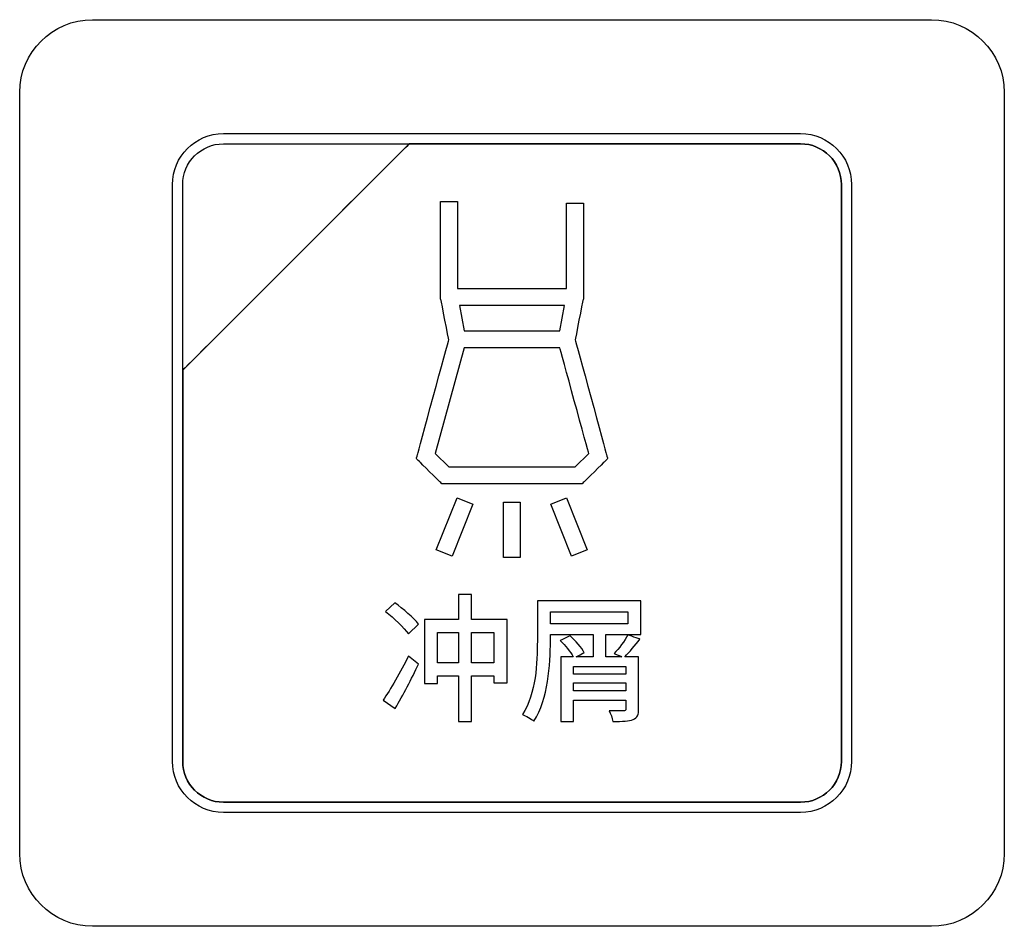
# Model space of a CAD drawing. Header units: millimetres. Extents: x 7205 to 9529, y -660 to 140.
# Tile 55 of 193: x 7528 to 7549, y -453 to -434. Entities that reach past the tile are written whole.
import ezdxf

# ---------------------------------------------------------------- set-up
doc = ezdxf.new("R2010")
doc.units = ezdxf.units.MM
doc.header["$LTSCALE"] = 3

msp = doc.modelspace()

# ---------------------------------------------------------------- linework, layer by layer
at = {"linetype": 'Continuous', "lineweight": 30}
for points, knots in [([(7528.471, -451.007), (7528.471, -451.007), (7528.471, -451.007), (7528.471, -435.307), (7528.471, -435.307), (7528.471, -435.307), (7528.471, -434.482), (7529.146, -433.807), (7529.971, -433.807)], [0.6666667, 0.6666667, 0.6666667, 0.6666667, 0.6666667, 0.7777778, 0.7777778, 0.7777778, 0.7777778, 1, 1, 1, 1]), ([(7528.471, -451.007), (7528.471, -451.007), (7528.471, -451.007), (7528.471, -435.307), (7528.471, -435.307), (7528.471, -435.307), (7528.471, -434.482), (7529.146, -433.807), (7529.971, -433.807)], [0.6666667, 0.6666667, 0.6666667, 0.6666667, 0.6666667, 0.7777778, 0.7777778, 0.7777778, 0.7777778, 1, 1, 1, 1]), ([(7547.271, -433.807), (7547.271, -433.807), (7548.096, -433.807), (7548.771, -434.482), (7548.771, -435.307)], [0.1111111, 0.1111111, 0.1111111, 0.1111111, 0.1111111, 0.2222222, 0.2222222, 0.2222222, 0.2222222]), ([(7547.271, -433.807), (7547.271, -433.807), (7548.096, -433.807), (7548.771, -434.482), (7548.771, -435.307)], [0.1111111, 0.1111111, 0.1111111, 0.1111111, 0.1111111, 0.2222222, 0.2222222, 0.2222222, 0.2222222]), ([(7548.771, -435.307), (7548.771, -435.307), (7548.771, -435.307), (7548.771, -451.007), (7548.771, -451.007)], [0.2222222, 0.2222222, 0.2222222, 0.2222222, 0.2222222, 0.3333333, 0.3333333, 0.3333333, 0.3333333]), ([(7548.771, -435.307), (7548.771, -435.307), (7548.771, -435.307), (7548.771, -451.007), (7548.771, -451.007)], [0.2222222, 0.2222222, 0.2222222, 0.2222222, 0.2222222, 0.3333333, 0.3333333, 0.3333333, 0.3333333]), ([(7531.621, -437.207), (7531.621, -437.207), (7531.621, -436.63), (7532.093, -436.157), (7532.671, -436.157)], [0.7777778, 0.7777778, 0.7777778, 0.7777778, 0.7777778, 1, 1, 1, 1]), ([(7544.571, -436.157), (7544.571, -436.157), (7545.148, -436.157), (7545.621, -436.63), (7545.621, -437.207)], [0.1111111, 0.1111111, 0.1111111, 0.1111111, 0.1111111, 0.2222222, 0.2222222, 0.2222222, 0.2222222]), ([(7536.502, -436.367), (7536.502, -436.367), (7536.502, -436.367), (7531.831, -441.037), (7531.831, -441.037)], [0.36363636, 0.36363636, 0.36363636, 0.36363636, 0.36363637, 0.45454545, 0.45454545, 0.45454545, 0.45454545]), ([(7531.831, -441.037), (7531.831, -441.037), (7531.831, -441.037), (7536.502, -436.367), (7536.502, -436.367)], [0.8181818, 0.8181818, 0.8181818, 0.8181818, 0.8181818, 1, 1, 1, 1]), ([(7536.502, -436.367), (7536.502, -436.367), (7536.502, -436.367), (7531.831, -441.037), (7531.831, -441.037)], [0.2, 0.2, 0.2, 0.2, 0.2, 0.4, 0.4, 0.4, 0.4]), ([(7531.831, -437.207), (7531.831, -437.207), (7531.831, -436.745), (7532.209, -436.367), (7532.671, -436.367)], [0.6, 0.6, 0.6, 0.6, 0.6, 1, 1, 1, 1]), ([(7536.514, -436.367), (7536.514, -436.367), (7536.514, -436.367), (7536.502, -436.367), (7536.502, -436.367)], [0.27272727, 0.27272727, 0.27272727, 0.27272727, 0.27272728, 0.36363636, 0.36363636, 0.36363636, 0.36363636]), ([(7544.571, -436.367), (7544.571, -436.367), (7544.571, -436.367), (7536.514, -436.367), (7536.514, -436.367)], [0.18181818, 0.18181818, 0.18181818, 0.18181818, 0.18181819, 0.27272727, 0.27272727, 0.27272727, 0.27272727]), ([(7536.514, -436.367), (7536.514, -436.367), (7536.514, -436.367), (7544.571, -436.367), (7544.571, -436.367)], [0.09090909, 0.09090909, 0.09090909, 0.09090909, 0.0909091, 0.18181818, 0.18181818, 0.18181818, 0.18181818]), ([(7545.411, -437.207), (7545.411, -437.207), (7545.411, -436.745), (7545.033, -436.367), (7544.571, -436.367)], [0.09090909, 0.09090909, 0.09090909, 0.09090909, 0.0909091, 0.18181818, 0.18181818, 0.18181818, 0.18181818]), ([(7544.571, -436.367), (7544.571, -436.367), (7545.033, -436.367), (7545.411, -436.745), (7545.411, -437.207)], [0.18181818, 0.18181818, 0.18181818, 0.18181818, 0.18181819, 0.27272727, 0.27272727, 0.27272727, 0.27272727]), ([(7531.621, -449.107), (7531.621, -449.107), (7531.621, -449.107), (7531.621, -437.207), (7531.621, -437.207)], [0.6666667, 0.6666667, 0.6666667, 0.6666667, 0.6666667, 0.7777778, 0.7777778, 0.7777778, 0.7777778]), ([(7531.831, -441.037), (7531.831, -441.037), (7531.831, -441.037), (7531.831, -437.207), (7531.831, -437.207)], [0.4, 0.4, 0.4, 0.4, 0.4, 0.6, 0.6, 0.6, 0.6]), ([(7545.411, -437.207), (7545.411, -437.207), (7545.411, -437.207), (7545.411, -449.107), (7545.411, -449.107)], [0.27272727, 0.27272727, 0.27272727, 0.27272727, 0.27272728, 0.36363636, 0.36363636, 0.36363636, 0.36363636]), ([(7545.621, -437.207), (7545.621, -437.207), (7545.621, -437.207), (7545.621, -449.107), (7545.621, -449.107)], [0.2222222, 0.2222222, 0.2222222, 0.2222222, 0.2222222, 0.3333333, 0.3333333, 0.3333333, 0.3333333]), ([(7537.145, -439.525), (7537.145, -439.525), (7537.145, -439.525), (7537.145, -437.56), (7537.145, -437.56)], [0.88461538, 0.88461538, 0.88461538, 0.88461538, 0.88461539, 0.92307692, 0.92307692, 0.92307692, 0.92307692]), ([(7537.145, -437.56), (7537.145, -437.56), (7537.145, -437.56), (7537.495, -437.56), (7537.495, -437.56)], [0.92307692, 0.92307692, 0.92307692, 0.92307692, 0.92307693, 1, 1, 1, 1]), ([(7539.746, -439.35), (7539.746, -439.35), (7539.746, -439.35), (7539.746, -437.59), (7539.746, -437.59)], [0.07692308, 0.07692308, 0.07692308, 0.07692308, 0.07692309, 0.11538462, 0.11538462, 0.11538462, 0.11538462]), ([(7539.746, -437.59), (7539.746, -437.59), (7539.746, -437.59), (7540.096, -437.59), (7540.096, -437.59)], [0.11538462, 0.11538462, 0.11538462, 0.11538462, 0.11538463, 0.15384615, 0.15384615, 0.15384615, 0.15384615]), ([(7540.096, -437.59), (7540.096, -437.59), (7540.096, -437.59), (7540.096, -439.525), (7540.096, -439.525)], [0.15384615, 0.15384615, 0.15384615, 0.15384615, 0.15384616, 0.19230769, 0.19230769, 0.19230769, 0.19230769]), ([(7537.495, -439.35), (7537.495, -439.35), (7537.495, -439.35), (7539.746, -439.35), (7539.746, -439.35)], [0.03846154, 0.03846154, 0.03846154, 0.03846154, 0.03846155, 0.07692308, 0.07692308, 0.07692308, 0.07692308]), ([(7537.162, -439.601), (7537.162, -439.601), (7537.151, -439.578), (7537.145, -439.553), (7537.145, -439.525)], [0.84615385, 0.84615385, 0.84615385, 0.84615385, 0.84615386, 0.88461538, 0.88461538, 0.88461538, 0.88461538]), ([(7537.316, -440.413), (7537.316, -440.413), (7537.316, -440.413), (7537.162, -439.601), (7537.162, -439.601)], [0.80769231, 0.80769231, 0.80769231, 0.80769231, 0.80769232, 0.84615385, 0.84615385, 0.84615385, 0.84615385]), ([(7540.079, -439.602), (7540.079, -439.602), (7540.079, -439.602), (7539.925, -440.413), (7539.925, -440.413)], [0.23076923, 0.23076923, 0.23076923, 0.23076923, 0.23076924, 0.26923077, 0.26923077, 0.26923077, 0.26923077]), ([(7540.096, -439.525), (7540.096, -439.525), (7540.096, -439.553), (7540.09, -439.579), (7540.079, -439.602)], [0.19230769, 0.19230769, 0.19230769, 0.19230769, 0.1923077, 0.23076923, 0.23076923, 0.23076923, 0.23076923]), ([(7537.536, -439.7), (7537.536, -439.7), (7537.536, -439.7), (7537.636, -440.227), (7537.636, -440.227)], [0.1666667, 0.1666667, 0.1666667, 0.1666667, 0.1666667, 0.3333333, 0.3333333, 0.3333333, 0.3333333]), ([(7539.605, -440.227), (7539.605, -440.227), (7539.605, -440.227), (7539.705, -439.7), (7539.705, -439.7)], [0.6666667, 0.6666667, 0.6666667, 0.6666667, 0.6666667, 1, 1, 1, 1]), ([(7537.636, -440.227), (7537.636, -440.227), (7537.636, -440.227), (7538.621, -440.227), (7538.621, -440.227)], [0.3333333, 0.3333333, 0.3333333, 0.3333333, 0.3333333, 0.5, 0.5, 0.5, 0.5]), ([(7538.621, -440.227), (7538.621, -440.227), (7538.621, -440.227), (7539.605, -440.227), (7539.605, -440.227)], [0.5, 0.5, 0.5, 0.5, 0.5, 0.6666667, 0.6666667, 0.6666667, 0.6666667]), ([(7536.676, -442.762), (7536.676, -442.762), (7536.676, -442.762), (7537.316, -440.413), (7537.316, -440.413)], [0.76923077, 0.76923077, 0.76923077, 0.76923077, 0.76923078, 0.80769231, 0.80769231, 0.80769231, 0.80769231]), ([(7539.925, -440.413), (7539.925, -440.413), (7539.925, -440.413), (7540.565, -442.762), (7540.565, -442.762)], [0.26923077, 0.26923077, 0.26923077, 0.26923077, 0.26923078, 0.30769231, 0.30769231, 0.30769231, 0.30769231]), ([(7537.632, -440.577), (7537.632, -440.577), (7537.632, -440.577), (7537.039, -442.755), (7537.039, -442.755)], [0.7777778, 0.7777778, 0.7777778, 0.7777778, 0.7777778, 1, 1, 1, 1]), ([(7538.621, -440.577), (7538.621, -440.577), (7538.621, -440.577), (7537.632, -440.577), (7537.632, -440.577)], [0.6666667, 0.6666667, 0.6666667, 0.6666667, 0.6666667, 0.7777778, 0.7777778, 0.7777778, 0.7777778]), ([(7539.609, -440.577), (7539.609, -440.577), (7539.609, -440.577), (7538.621, -440.577), (7538.621, -440.577)], [0.5555556, 0.5555556, 0.5555556, 0.5555556, 0.5555556, 0.6666667, 0.6666667, 0.6666667, 0.6666667]), ([(7540.202, -442.755), (7540.202, -442.755), (7540.202, -442.755), (7539.609, -440.577), (7539.609, -440.577)], [0.4444444, 0.4444444, 0.4444444, 0.4444444, 0.4444445, 0.5555556, 0.5555556, 0.5555556, 0.5555556]), ([(7531.831, -441.037), (7531.831, -441.037), (7531.831, -441.037), (7531.831, -441.127), (7531.831, -441.127)], [0.45454545, 0.45454545, 0.45454545, 0.45454545, 0.45454546, 0.54545455, 0.54545455, 0.54545455, 0.54545455]), ([(7531.831, -441.127), (7531.831, -441.127), (7531.831, -441.127), (7531.831, -441.037), (7531.831, -441.037)], [0.72727273, 0.72727273, 0.72727273, 0.72727273, 0.72727274, 0.81818182, 0.81818182, 0.81818182, 0.81818182]), ([(7531.831, -441.127), (7531.831, -441.127), (7531.831, -441.127), (7531.831, -449.107), (7531.831, -449.107)], [0.54545455, 0.54545455, 0.54545455, 0.54545455, 0.54545456, 0.63636364, 0.63636364, 0.63636364, 0.63636364]), ([(7531.831, -449.107), (7531.831, -449.107), (7531.831, -449.107), (7531.831, -441.127), (7531.831, -441.127)], [0.63636364, 0.63636364, 0.63636364, 0.63636364, 0.63636365, 0.72727273, 0.72727273, 0.72727273, 0.72727273]), ([(7536.649, -442.861), (7536.649, -442.861), (7536.649, -442.861), (7536.676, -442.762), (7536.676, -442.762)], [0.73076923, 0.73076923, 0.73076923, 0.73076923, 0.73076924, 0.76923077, 0.76923077, 0.76923077, 0.76923077]), ([(7536.722, -442.933), (7536.722, -442.933), (7536.722, -442.933), (7536.649, -442.861), (7536.649, -442.861)], [0.69230769, 0.69230769, 0.69230769, 0.69230769, 0.6923077, 0.73076923, 0.73076923, 0.73076923, 0.73076923]), ([(7537.124, -443.329), (7537.124, -443.329), (7537.124, -443.329), (7536.722, -442.933), (7536.722, -442.933)], [0.65384615, 0.65384615, 0.65384615, 0.65384615, 0.65384616, 0.69230769, 0.69230769, 0.69230769, 0.69230769]), ([(7539.923, -443.03), (7539.923, -443.03), (7539.923, -443.03), (7540.202, -442.755), (7540.202, -442.755)], [0.3333333, 0.3333333, 0.3333333, 0.3333333, 0.3333333, 0.4444444, 0.4444444, 0.4444444, 0.4444444]), ([(7540.52, -442.933), (7540.52, -442.933), (7540.52, -442.933), (7540.117, -443.329), (7540.117, -443.329)], [0.38461538, 0.38461538, 0.38461538, 0.38461538, 0.38461539, 0.42307692, 0.42307692, 0.42307692, 0.42307692]), ([(7540.592, -442.861), (7540.592, -442.861), (7540.592, -442.861), (7540.52, -442.933), (7540.52, -442.933)], [0.34615385, 0.34615385, 0.34615385, 0.34615385, 0.34615386, 0.38461538, 0.38461538, 0.38461538, 0.38461538]), ([(7540.565, -442.762), (7540.565, -442.762), (7540.565, -442.762), (7540.592, -442.861), (7540.592, -442.861)], [0.30769231, 0.30769231, 0.30769231, 0.30769231, 0.30769232, 0.34615385, 0.34615385, 0.34615385, 0.34615385]), ([(7537.318, -443.03), (7537.318, -443.03), (7537.318, -443.03), (7538.621, -443.03), (7538.621, -443.03)], [0.1111111, 0.1111111, 0.1111111, 0.1111111, 0.1111111, 0.2222222, 0.2222222, 0.2222222, 0.2222222]), ([(7538.621, -443.03), (7538.621, -443.03), (7538.621, -443.03), (7539.923, -443.03), (7539.923, -443.03)], [0.2222222, 0.2222222, 0.2222222, 0.2222222, 0.2222222, 0.3333333, 0.3333333, 0.3333333, 0.3333333]), ([(7537.176, -443.38), (7537.176, -443.38), (7537.176, -443.38), (7537.124, -443.329), (7537.124, -443.329)], [0.61538462, 0.61538462, 0.61538462, 0.61538462, 0.61538463, 0.65384615, 0.65384615, 0.65384615, 0.65384615]), ([(7540.117, -443.329), (7540.117, -443.329), (7540.117, -443.329), (7540.065, -443.38), (7540.065, -443.38)], [0.42307692, 0.42307692, 0.42307692, 0.42307692, 0.42307693, 0.46153846, 0.46153846, 0.46153846, 0.46153846]), ([(7537.247, -443.38), (7537.247, -443.38), (7537.247, -443.38), (7537.176, -443.38), (7537.176, -443.38)], [0.57692308, 0.57692308, 0.57692308, 0.57692308, 0.57692309, 0.61538462, 0.61538462, 0.61538462, 0.61538462]), ([(7538.621, -443.38), (7538.621, -443.38), (7538.621, -443.38), (7537.247, -443.38), (7537.247, -443.38)], [0.53846154, 0.53846154, 0.53846154, 0.53846154, 0.53846155, 0.57692308, 0.57692308, 0.57692308, 0.57692308]), ([(7539.994, -443.38), (7539.994, -443.38), (7539.994, -443.38), (7538.621, -443.38), (7538.621, -443.38)], [0.5, 0.5, 0.5, 0.5, 0.50000001, 0.53846154, 0.53846154, 0.53846154, 0.53846154]), ([(7540.065, -443.38), (7540.065, -443.38), (7540.065, -443.38), (7539.994, -443.38), (7539.994, -443.38)], [0.46153846, 0.46153846, 0.46153846, 0.46153846, 0.46153847, 0.5, 0.5, 0.5, 0.5]), ([(7537.06, -444.745), (7537.06, -444.745), (7537.06, -444.745), (7537.491, -443.671), (7537.491, -443.671)], [0.4, 0.4, 0.4, 0.4, 0.4, 0.6, 0.6, 0.6, 0.6]), ([(7537.491, -443.671), (7537.491, -443.671), (7537.491, -443.671), (7537.815, -443.801), (7537.815, -443.801)], [0.6, 0.6, 0.6, 0.6, 0.6, 1, 1, 1, 1]), ([(7539.418, -443.801), (7539.418, -443.801), (7539.418, -443.801), (7539.742, -443.671), (7539.742, -443.671)], [0.6, 0.6, 0.6, 0.6, 0.6, 1, 1, 1, 1]), ([(7538.442, -444.901), (7538.442, -444.901), (7538.442, -444.901), (7538.442, -443.759), (7538.442, -443.759)], [0.4, 0.4, 0.4, 0.4, 0.4, 0.6, 0.6, 0.6, 0.6]), ([(7538.442, -443.759), (7538.442, -443.759), (7538.442, -443.759), (7538.792, -443.759), (7538.792, -443.759)], [0.6, 0.6, 0.6, 0.6, 0.6, 1, 1, 1, 1]), ([(7539.849, -444.874), (7539.849, -444.874), (7539.849, -444.874), (7539.418, -443.801), (7539.418, -443.801)], [0.4, 0.4, 0.4, 0.4, 0.4, 0.6, 0.6, 0.6, 0.6]), ([(7537.384, -444.874), (7537.384, -444.874), (7537.384, -444.874), (7537.06, -444.745), (7537.06, -444.745)], [0.2, 0.2, 0.2, 0.2, 0.2, 0.4, 0.4, 0.4, 0.4]), ([(7540.173, -444.745), (7540.173, -444.745), (7540.173, -444.745), (7539.849, -444.874), (7539.849, -444.874)], [0.2, 0.2, 0.2, 0.2, 0.2, 0.4, 0.4, 0.4, 0.4]), ([(7538.792, -444.901), (7538.792, -444.901), (7538.792, -444.901), (7538.442, -444.901), (7538.442, -444.901)], [0.2, 0.2, 0.2, 0.2, 0.2, 0.4, 0.4, 0.4, 0.4]), ([(7537.785, -445.661), (7537.785, -445.661), (7537.785, -445.661), (7537.516, -445.661), (7537.516, -445.661)], [0.8823529, 0.8823529, 0.8823529, 0.8823529, 0.882353, 1, 1, 1, 1]), ([(7537.785, -446.177), (7537.785, -446.177), (7537.785, -446.177), (7537.785, -445.661), (7537.785, -445.661)], [0.82352941, 0.82352941, 0.82352941, 0.82352941, 0.82352942, 0.88235294, 0.88235294, 0.88235294, 0.88235294]), ([(7536.204, -445.833), (7536.204, -445.833), (7536.204, -445.833), (7536.015, -446.017), (7536.015, -446.017)], [0.6, 0.6, 0.6, 0.6, 0.6, 1, 1, 1, 1]), ([(7536.692, -446.273), (7536.692, -446.273), (7536.594, -446.144), (7536.376, -445.96), (7536.204, -445.833)], [0.4, 0.4, 0.4, 0.4, 0.4, 0.6, 0.6, 0.6, 0.6]), ([(7541.277, -445.794), (7541.277, -445.794), (7541.277, -445.794), (7539.143, -445.794), (7539.143, -445.794)], [0.17142857, 0.17142857, 0.17142857, 0.17142857, 0.17142858, 0.2, 0.2, 0.2, 0.2]), ([(7539.143, -445.794), (7539.143, -445.794), (7539.143, -445.794), (7539.143, -446.62), (7539.143, -446.62)], [0.2, 0.2, 0.2, 0.2, 0.20000001, 0.22857143, 0.22857143, 0.22857143, 0.22857143]), ([(7541.277, -446.491), (7541.277, -446.491), (7541.277, -446.491), (7541.277, -445.794), (7541.277, -445.794)], [0.14285714, 0.14285714, 0.14285714, 0.14285714, 0.14285715, 0.17142857, 0.17142857, 0.17142857, 0.17142857]), ([(7537.516, -446.177), (7537.516, -446.177), (7537.516, -446.177), (7536.819, -446.177), (7536.819, -446.177)], [0.05882353, 0.05882353, 0.05882353, 0.05882353, 0.05882354, 0.11764706, 0.11764706, 0.11764706, 0.11764706]), ([(7536.819, -446.177), (7536.819, -446.177), (7536.819, -446.177), (7536.819, -447.498), (7536.819, -447.498)], [0.11764706, 0.11764706, 0.11764706, 0.11764706, 0.11764707, 0.17647059, 0.17647059, 0.17647059, 0.17647059]), ([(7538.518, -446.177), (7538.518, -446.177), (7538.518, -446.177), (7537.785, -446.177), (7537.785, -446.177)], [0.76470588, 0.76470588, 0.76470588, 0.76470588, 0.76470589, 0.82352941, 0.82352941, 0.82352941, 0.82352941]), ([(7538.518, -447.484), (7538.518, -447.484), (7538.518, -447.484), (7538.518, -446.177), (7538.518, -446.177)], [0.70588235, 0.70588235, 0.70588235, 0.70588235, 0.70588236, 0.76470588, 0.76470588, 0.76470588, 0.76470588]), ([(7539.412, -446.265), (7539.412, -446.265), (7539.412, -446.265), (7539.412, -446.019), (7539.412, -446.019)], [0.6, 0.6, 0.6, 0.6, 0.6, 1, 1, 1, 1]), ([(7541.009, -446.019), (7541.009, -446.019), (7541.009, -446.019), (7541.009, -446.265), (7541.009, -446.265)], [0.2, 0.2, 0.2, 0.2, 0.2, 0.4, 0.4, 0.4, 0.4]), ([(7536.489, -446.477), (7536.489, -446.477), (7536.489, -446.477), (7536.692, -446.273), (7536.692, -446.273)], [0.2, 0.2, 0.2, 0.2, 0.2, 0.4, 0.4, 0.4, 0.4]), ([(7541.009, -446.265), (7541.009, -446.265), (7541.009, -446.265), (7539.412, -446.265), (7539.412, -446.265)], [0.4, 0.4, 0.4, 0.4, 0.4, 0.6, 0.6, 0.6, 0.6]), ([(7537.082, -447.072), (7537.082, -447.072), (7537.082, -447.072), (7537.082, -446.445), (7537.082, -446.445)], [0.4, 0.4, 0.4, 0.4, 0.4, 0.6, 0.6, 0.6, 0.6]), ([(7537.082, -446.445), (7537.082, -446.445), (7537.082, -446.445), (7537.516, -446.445), (7537.516, -446.445)], [0.6, 0.6, 0.6, 0.6, 0.6, 1, 1, 1, 1]), ([(7537.785, -447.072), (7537.785, -447.072), (7537.785, -447.072), (7537.785, -446.445), (7537.785, -446.445)], [0.6, 0.6, 0.6, 0.6, 0.6, 1, 1, 1, 1]), ([(7538.245, -446.445), (7538.245, -446.445), (7538.245, -446.445), (7538.245, -447.072), (7538.245, -447.072)], [0.2, 0.2, 0.2, 0.2, 0.2, 0.4, 0.4, 0.4, 0.4]), ([(7539.412, -446.62), (7539.412, -446.62), (7539.412, -446.62), (7539.412, -446.491), (7539.412, -446.491)], [0.31428571, 0.31428571, 0.31428571, 0.31428571, 0.31428572, 0.34285714, 0.34285714, 0.34285714, 0.34285714]), ([(7539.412, -446.491), (7539.412, -446.491), (7539.412, -446.491), (7540.292, -446.491), (7540.292, -446.491)], [0.34285714, 0.34285714, 0.34285714, 0.34285714, 0.34285715, 0.37142857, 0.37142857, 0.37142857, 0.37142857]), ([(7539.818, -446.516), (7539.818, -446.516), (7539.818, -446.516), (7539.615, -446.615), (7539.615, -446.615)], [0.48571429, 0.48571429, 0.48571429, 0.48571429, 0.4857143, 0.51428571, 0.51428571, 0.51428571, 0.51428571]), ([(7540.109, -446.863), (7540.109, -446.863), (7540.058, -446.759), (7539.931, -446.615), (7539.818, -446.516)], [0.45714286, 0.45714286, 0.45714286, 0.45714286, 0.45714287, 0.48571429, 0.48571429, 0.48571429, 0.48571429]), ([(7540.292, -446.491), (7540.292, -446.491), (7540.292, -446.491), (7540.292, -446.948), (7540.292, -446.948)], [0.37142857, 0.37142857, 0.37142857, 0.37142857, 0.37142858, 0.4, 0.4, 0.4, 0.4]), ([(7540.552, -446.948), (7540.552, -446.948), (7540.552, -446.948), (7540.552, -446.491), (7540.552, -446.491)], [0.08571429, 0.08571429, 0.08571429, 0.08571429, 0.0857143, 0.11428571, 0.11428571, 0.11428571, 0.11428571]), ([(7540.552, -446.491), (7540.552, -446.491), (7540.552, -446.491), (7541.277, -446.491), (7541.277, -446.491)], [0.11428571, 0.11428571, 0.11428571, 0.11428571, 0.11428572, 0.14285714, 0.14285714, 0.14285714, 0.14285714]), ([(7540.947, -446.948), (7540.947, -446.948), (7541.043, -446.852), (7541.156, -446.714), (7541.257, -446.584)], [0.91428571, 0.91428571, 0.91428571, 0.91428571, 0.91428572, 0.94285714, 0.94285714, 0.94285714, 0.94285714]), ([(7541.257, -446.584), (7541.257, -446.584), (7541.257, -446.584), (7541.012, -446.496), (7541.012, -446.496)], [0.94285714, 0.94285714, 0.94285714, 0.94285714, 0.94285715, 1, 1, 1, 1]), ([(7539.143, -446.62), (7539.143, -446.62), (7539.143, -447.069), (7539.118, -447.701), (7538.836, -448.139)], [0.22857143, 0.22857143, 0.22857143, 0.22857143, 0.22857144, 0.25714286, 0.25714286, 0.25714286, 0.25714286]), ([(7539.073, -448.274), (7539.073, -448.274), (7539.369, -447.814), (7539.412, -447.103), (7539.412, -446.62)], [0.28571429, 0.28571429, 0.28571429, 0.28571429, 0.2857143, 0.31428571, 0.31428571, 0.31428571, 0.31428571]), ([(7539.615, -446.615), (7539.615, -446.615), (7539.719, -446.711), (7539.829, -446.846), (7539.883, -446.948)], [0.51428571, 0.51428571, 0.51428571, 0.51428571, 0.51428572, 0.54285714, 0.54285714, 0.54285714, 0.54285714]), ([(7536.484, -446.934), (7536.484, -446.934), (7536.323, -447.261), (7536.114, -447.625), (7535.964, -447.845)], [0.6, 0.6, 0.6, 0.6, 0.6, 1, 1, 1, 1]), ([(7536.695, -447.097), (7536.695, -447.097), (7536.695, -447.097), (7536.484, -446.934), (7536.484, -446.934)], [0.4, 0.4, 0.4, 0.4, 0.4, 0.6, 0.6, 0.6, 0.6]), ([(7539.883, -446.948), (7539.883, -446.948), (7539.883, -446.948), (7539.629, -446.948), (7539.629, -446.948)], [0.54285714, 0.54285714, 0.54285714, 0.54285714, 0.54285715, 0.57142857, 0.57142857, 0.57142857, 0.57142857]), ([(7539.629, -446.948), (7539.629, -446.948), (7539.629, -446.948), (7539.629, -448.283), (7539.629, -448.283)], [0.57142857, 0.57142857, 0.57142857, 0.57142857, 0.57142858, 0.6, 0.6, 0.6, 0.6]), ([(7539.945, -446.948), (7539.945, -446.948), (7539.945, -446.948), (7540.109, -446.863), (7540.109, -446.863)], [0.42857143, 0.42857143, 0.42857143, 0.42857143, 0.42857144, 0.45714286, 0.45714286, 0.45714286, 0.45714286]), ([(7540.292, -446.948), (7540.292, -446.948), (7540.292, -446.948), (7539.945, -446.948), (7539.945, -446.948)], [0.4, 0.4, 0.4, 0.4, 0.40000001, 0.42857143, 0.42857143, 0.42857143, 0.42857143]), ([(7540.888, -446.948), (7540.888, -446.948), (7540.888, -446.948), (7540.552, -446.948), (7540.552, -446.948)], [0.05714286, 0.05714286, 0.05714286, 0.05714286, 0.05714287, 0.08571429, 0.08571429, 0.08571429, 0.08571429]), ([(7540.727, -446.883), (7540.727, -446.883), (7540.727, -446.883), (7540.888, -446.948), (7540.888, -446.948)], [0.02857143, 0.02857143, 0.02857143, 0.02857143, 0.02857144, 0.05714286, 0.05714286, 0.05714286, 0.05714286]), ([(7541.232, -446.948), (7541.232, -446.948), (7541.232, -446.948), (7540.947, -446.948), (7540.947, -446.948)], [0.88571429, 0.88571429, 0.88571429, 0.88571429, 0.8857143, 0.91428571, 0.91428571, 0.91428571, 0.91428571]), ([(7541.232, -448.02), (7541.232, -448.02), (7541.232, -448.02), (7541.232, -446.948), (7541.232, -446.948)], [0.85714286, 0.85714286, 0.85714286, 0.85714286, 0.85714287, 0.88571429, 0.88571429, 0.88571429, 0.88571429]), ([(7536.213, -448.012), (7536.213, -448.012), (7536.373, -447.741), (7536.551, -447.402), (7536.695, -447.097)], [0.2, 0.2, 0.2, 0.2, 0.2, 0.4, 0.4, 0.4, 0.4]), ([(7537.516, -447.072), (7537.516, -447.072), (7537.516, -447.072), (7537.082, -447.072), (7537.082, -447.072)], [0.2, 0.2, 0.2, 0.2, 0.2, 0.4, 0.4, 0.4, 0.4]), ([(7538.245, -447.072), (7538.245, -447.072), (7538.245, -447.072), (7537.785, -447.072), (7537.785, -447.072)], [0.4, 0.4, 0.4, 0.4, 0.4, 0.6, 0.6, 0.6, 0.6]), ([(7539.889, -447.306), (7539.889, -447.306), (7539.889, -447.306), (7539.889, -447.148), (7539.889, -447.148)], [0.4, 0.4, 0.4, 0.4, 0.4, 0.6, 0.6, 0.6, 0.6]), ([(7539.889, -447.148), (7539.889, -447.148), (7539.889, -447.148), (7540.967, -447.148), (7540.967, -447.148)], [0.6, 0.6, 0.6, 0.6, 0.6, 1, 1, 1, 1]), ([(7537.082, -447.498), (7537.082, -447.498), (7537.082, -447.498), (7537.082, -447.343), (7537.082, -447.343)], [0.23529412, 0.23529412, 0.23529412, 0.23529412, 0.23529413, 0.29411765, 0.29411765, 0.29411765, 0.29411765]), ([(7537.082, -447.343), (7537.082, -447.343), (7537.082, -447.343), (7537.516, -447.343), (7537.516, -447.343)], [0.29411765, 0.29411765, 0.29411765, 0.29411765, 0.29411766, 0.35294118, 0.35294118, 0.35294118, 0.35294118]), ([(7537.516, -447.343), (7537.516, -447.343), (7537.516, -447.343), (7537.516, -448.28), (7537.516, -448.28)], [0.35294118, 0.35294118, 0.35294118, 0.35294118, 0.35294119, 0.41176471, 0.41176471, 0.41176471, 0.41176471]), ([(7537.785, -448.28), (7537.785, -448.28), (7537.785, -448.28), (7537.785, -447.343), (7537.785, -447.343)], [0.47058824, 0.47058824, 0.47058824, 0.47058824, 0.47058825, 0.52941176, 0.52941176, 0.52941176, 0.52941176]), ([(7537.785, -447.343), (7537.785, -447.343), (7537.785, -447.343), (7538.245, -447.343), (7538.245, -447.343)], [0.52941176, 0.52941176, 0.52941176, 0.52941176, 0.52941177, 0.58823529, 0.58823529, 0.58823529, 0.58823529]), ([(7538.245, -447.343), (7538.245, -447.343), (7538.245, -447.343), (7538.245, -447.484), (7538.245, -447.484)], [0.58823529, 0.58823529, 0.58823529, 0.58823529, 0.5882353, 0.64705882, 0.64705882, 0.64705882, 0.64705882]), ([(7540.967, -447.306), (7540.967, -447.306), (7540.967, -447.306), (7539.889, -447.306), (7539.889, -447.306)], [0.2, 0.2, 0.2, 0.2, 0.2, 0.4, 0.4, 0.4, 0.4]), ([(7536.819, -447.498), (7536.819, -447.498), (7536.819, -447.498), (7537.082, -447.498), (7537.082, -447.498)], [0.17647059, 0.17647059, 0.17647059, 0.17647059, 0.1764706, 0.23529412, 0.23529412, 0.23529412, 0.23529412]), ([(7538.245, -447.484), (7538.245, -447.484), (7538.245, -447.484), (7538.518, -447.484), (7538.518, -447.484)], [0.64705882, 0.64705882, 0.64705882, 0.64705882, 0.64705883, 0.70588235, 0.70588235, 0.70588235, 0.70588235]), ([(7539.889, -447.653), (7539.889, -447.653), (7539.889, -447.653), (7539.889, -447.487), (7539.889, -447.487)], [0.6, 0.6, 0.6, 0.6, 0.6, 1, 1, 1, 1]), ([(7540.967, -447.487), (7540.967, -447.487), (7540.967, -447.487), (7540.967, -447.653), (7540.967, -447.653)], [0.2, 0.2, 0.2, 0.2, 0.2, 0.4, 0.4, 0.4, 0.4]), ([(7540.967, -447.653), (7540.967, -447.653), (7540.967, -447.653), (7539.889, -447.653), (7539.889, -447.653)], [0.4, 0.4, 0.4, 0.4, 0.4, 0.6, 0.6, 0.6, 0.6]), ([(7539.889, -448.283), (7539.889, -448.283), (7539.889, -448.283), (7539.889, -447.845), (7539.889, -447.845)], [0.62857143, 0.62857143, 0.62857143, 0.62857143, 0.62857144, 0.65714286, 0.65714286, 0.65714286, 0.65714286]), ([(7539.889, -447.845), (7539.889, -447.845), (7539.889, -447.845), (7540.967, -447.845), (7540.967, -447.845)], [0.65714286, 0.65714286, 0.65714286, 0.65714286, 0.65714287, 0.68571429, 0.68571429, 0.68571429, 0.68571429]), ([(7540.967, -448.017), (7540.967, -448.017), (7540.967, -448.051), (7540.955, -448.063), (7540.916, -448.063)], [0.71428571, 0.71428571, 0.71428571, 0.71428571, 0.71428572, 0.74285714, 0.74285714, 0.74285714, 0.74285714]), ([(7540.967, -447.845), (7540.967, -447.845), (7540.967, -447.845), (7540.967, -448.017), (7540.967, -448.017)], [0.68571429, 0.68571429, 0.68571429, 0.68571429, 0.6857143, 0.71428571, 0.71428571, 0.71428571, 0.71428571]), ([(7541.116, -448.243), (7541.116, -448.243), (7541.204, -448.207), (7541.232, -448.142), (7541.232, -448.02)], [0.82857143, 0.82857143, 0.82857143, 0.82857143, 0.82857144, 0.85714286, 0.85714286, 0.85714286, 0.85714286]), ([(7538.836, -448.139), (7538.836, -448.139), (7538.904, -448.164), (7539.022, -448.232), (7539.073, -448.274)], [0.25714286, 0.25714286, 0.25714286, 0.25714286, 0.25714287, 0.28571429, 0.28571429, 0.28571429, 0.28571429]), ([(7540.916, -448.063), (7540.916, -448.063), (7540.882, -448.065), (7540.749, -448.065), (7540.622, -448.06)], [0.74285714, 0.74285714, 0.74285714, 0.74285714, 0.74285715, 0.77142857, 0.77142857, 0.77142857, 0.77142857]), ([(7540.622, -448.06), (7540.622, -448.06), (7540.653, -448.122), (7540.69, -448.215), (7540.701, -448.28)], [0.77142857, 0.77142857, 0.77142857, 0.77142857, 0.77142858, 0.8, 0.8, 0.8, 0.8]), ([(7537.516, -448.28), (7537.516, -448.28), (7537.516, -448.28), (7537.785, -448.28), (7537.785, -448.28)], [0.41176471, 0.41176471, 0.41176471, 0.41176471, 0.41176472, 0.47058824, 0.47058824, 0.47058824, 0.47058824]), ([(7539.629, -448.283), (7539.629, -448.283), (7539.629, -448.283), (7539.889, -448.283), (7539.889, -448.283)], [0.6, 0.6, 0.6, 0.6, 0.60000001, 0.62857143, 0.62857143, 0.62857143, 0.62857143]), ([(7540.701, -448.28), (7540.701, -448.28), (7540.902, -448.28), (7541.032, -448.28), (7541.116, -448.243)], [0.8, 0.8, 0.8, 0.8, 0.80000001, 0.82857143, 0.82857143, 0.82857143, 0.82857143]), ([(7532.671, -450.157), (7532.671, -450.157), (7532.093, -450.157), (7531.621, -449.685), (7531.621, -449.107)], [0.5555556, 0.5555556, 0.5555556, 0.5555556, 0.5555556, 0.6666667, 0.6666667, 0.6666667, 0.6666667]), ([(7531.831, -449.107), (7531.831, -449.107), (7531.831, -449.569), (7532.209, -449.947), (7532.671, -449.947)], [0.63636364, 0.63636364, 0.63636364, 0.63636364, 0.63636365, 0.72727273, 0.72727273, 0.72727273, 0.72727273]), ([(7532.671, -449.947), (7532.671, -449.947), (7532.209, -449.947), (7531.831, -449.569), (7531.831, -449.107)], [0.54545455, 0.54545455, 0.54545455, 0.54545455, 0.54545456, 0.63636364, 0.63636364, 0.63636364, 0.63636364]), ([(7544.571, -449.947), (7544.571, -449.947), (7545.033, -449.947), (7545.411, -449.569), (7545.411, -449.107)], [0.8181818, 0.8181818, 0.8181818, 0.8181818, 0.8181818, 1, 1, 1, 1]), ([(7545.411, -449.107), (7545.411, -449.107), (7545.411, -449.569), (7545.033, -449.947), (7544.571, -449.947)], [0.36363636, 0.36363636, 0.36363636, 0.36363636, 0.36363637, 0.45454545, 0.45454545, 0.45454545, 0.45454545]), ([(7545.621, -449.107), (7545.621, -449.107), (7545.621, -449.685), (7545.148, -450.157), (7544.571, -450.157)], [0.3333333, 0.3333333, 0.3333333, 0.3333333, 0.3333333, 0.4444444, 0.4444444, 0.4444444, 0.4444444]), ([(7532.671, -449.947), (7532.671, -449.947), (7532.671, -449.947), (7544.571, -449.947), (7544.571, -449.947)], [0.72727273, 0.72727273, 0.72727273, 0.72727273, 0.72727274, 0.81818182, 0.81818182, 0.81818182, 0.81818182]), ([(7544.571, -449.947), (7544.571, -449.947), (7544.571, -449.947), (7532.671, -449.947), (7532.671, -449.947)], [0.45454545, 0.45454545, 0.45454545, 0.45454545, 0.45454546, 0.54545455, 0.54545455, 0.54545455, 0.54545455]), ([(7544.571, -450.157), (7544.571, -450.157), (7544.571, -450.157), (7532.671, -450.157), (7532.671, -450.157)], [0.4444444, 0.4444444, 0.4444444, 0.4444444, 0.4444445, 0.5555556, 0.5555556, 0.5555556, 0.5555556]), ([(7529.971, -452.507), (7529.971, -452.507), (7529.146, -452.507), (7528.471, -451.832), (7528.471, -451.007)], [0.5555556, 0.5555556, 0.5555556, 0.5555556, 0.5555556, 0.6666667, 0.6666667, 0.6666667, 0.6666667]), ([(7529.971, -452.507), (7529.971, -452.507), (7529.146, -452.507), (7528.471, -451.832), (7528.471, -451.007)], [0.5555556, 0.5555556, 0.5555556, 0.5555556, 0.5555556, 0.6666667, 0.6666667, 0.6666667, 0.6666667]), ([(7548.771, -451.007), (7548.771, -451.007), (7548.771, -451.832), (7548.096, -452.507), (7547.271, -452.507)], [0.3333333, 0.3333333, 0.3333333, 0.3333333, 0.3333333, 0.4444444, 0.4444444, 0.4444444, 0.4444444]), ([(7548.771, -451.007), (7548.771, -451.007), (7548.771, -451.832), (7548.096, -452.507), (7547.271, -452.507)], [0.3333333, 0.3333333, 0.3333333, 0.3333333, 0.3333333, 0.4444444, 0.4444444, 0.4444444, 0.4444444]), ([(7547.271, -452.507), (7547.271, -452.507), (7547.271, -452.507), (7529.971, -452.507), (7529.971, -452.507)], [0.4444444, 0.4444444, 0.4444444, 0.4444444, 0.4444445, 0.5555556, 0.5555556, 0.5555556, 0.5555556]), ([(7547.271, -452.507), (7547.271, -452.507), (7547.271, -452.507), (7529.971, -452.507), (7529.971, -452.507)], [0.4444444, 0.4444444, 0.4444444, 0.4444444, 0.4444445, 0.5555556, 0.5555556, 0.5555556, 0.5555556])]:
    msp.add_open_spline(points, degree=3, knots=knots, dxfattribs=at)
for points in [[(7529.971, -433.807), (7529.971, -433.807), (7547.271, -433.807), (7547.271, -433.807)], [(7529.971, -433.807), (7529.971, -433.807), (7547.271, -433.807), (7547.271, -433.807)], [(7532.671, -436.157), (7532.671, -436.157), (7544.571, -436.157), (7544.571, -436.157)], [(7532.671, -436.367), (7532.671, -436.367), (7536.502, -436.367), (7536.502, -436.367)], [(7536.502, -436.367), (7536.502, -436.367), (7536.514, -436.367), (7536.514, -436.367)], [(7545.411, -449.107), (7545.411, -449.107), (7545.411, -437.207), (7545.411, -437.207)], [(7537.495, -437.56), (7537.495, -437.56), (7537.495, -439.35), (7537.495, -439.35)], [(7539.705, -439.7), (7539.705, -439.7), (7537.536, -439.7), (7537.536, -439.7)], [(7537.039, -442.755), (7537.039, -442.755), (7537.318, -443.03), (7537.318, -443.03)], [(7539.742, -443.671), (7539.742, -443.671), (7540.173, -444.745), (7540.173, -444.745)], [(7537.815, -443.801), (7537.815, -443.801), (7537.384, -444.874), (7537.384, -444.874)], [(7538.792, -443.759), (7538.792, -443.759), (7538.792, -444.901), (7538.792, -444.901)], [(7537.516, -445.661), (7537.516, -445.661), (7537.516, -446.177), (7537.516, -446.177)], [(7536.015, -446.017), (7536.187, -446.149), (7536.393, -446.347), (7536.489, -446.477)], [(7539.412, -446.019), (7539.412, -446.019), (7541.009, -446.019), (7541.009, -446.019)], [(7537.516, -446.445), (7537.516, -446.445), (7537.516, -447.072), (7537.516, -447.072)], [(7537.785, -446.445), (7537.785, -446.445), (7538.245, -446.445), (7538.245, -446.445)], [(7541.012, -446.496), (7540.944, -446.615), (7540.823, -446.781), (7540.727, -446.883)], [(7540.967, -447.148), (7540.967, -447.148), (7540.967, -447.306), (7540.967, -447.306)], [(7539.889, -447.487), (7539.889, -447.487), (7540.967, -447.487), (7540.967, -447.487)], [(7535.964, -447.845), (7535.964, -447.845), (7536.213, -448.012), (7536.213, -448.012)]]:
    msp.add_open_spline(points, degree=3, dxfattribs=at)

doc.saveas('drawing.dxf')
